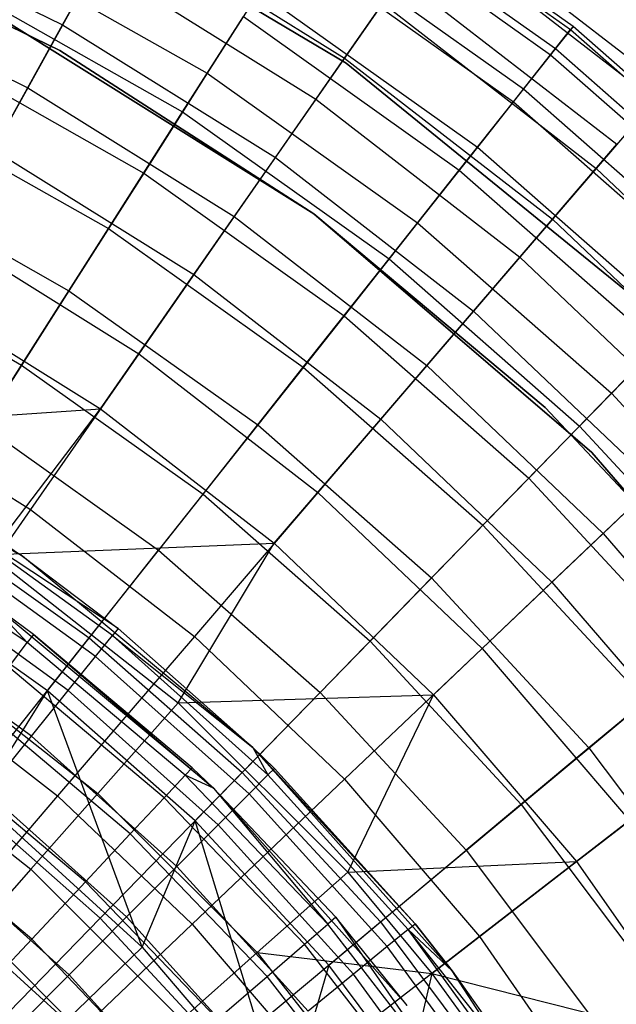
# Model space of a CAD drawing. Extents: x 0.1 to 16.1, y -7 to 7.
# Tile 100 of 108: x 9.308 to 9.941, y 1.257 to 2.301. Entities that reach past the tile are written whole.
import ezdxf

# ---------------------------------------------------------------- set-up
doc = ezdxf.new("R2010")
doc.units = 0
doc.header["$LTSCALE"] = 2.54
doc.layers.get('0').update_dxf_attribs({"color": 13, "linetype": 'CONTINUOUS'})

# ---------------------------------------------------------------- blocks, each defined once
blk = doc.blocks.new('DROPS_WOOD_C_PM_STL')
at = {"color": 0}
for p, q in [((9.6476, 2.4645, 4.8947), (9.8927, 2.2902, 4.8947)), ((9.6476, 2.4645, 4.8947), (9.8927, 2.2902, 4.8947)), ((9.8953, 2.2936, 5.1836), (9.6499, 2.4681, 5.1836)), ((9.8953, 2.2936, 5.1836), (9.6499, 2.4681, 5.1836)), ((9.3095, 2.4598, 213.1031), (9.6546, 2.2546, 213.1031)), ((9.6546, 2.2546, 220.7031), (9.3095, 2.4598, 220.7031)), ((9.3095, 2.4598, 213.1031), (9.6546, 2.2546, 213.1031)), ((9.6546, 2.2546, 220.7031), (9.3095, 2.4598, 220.7031)), ((9.6292, 2.4357, 4.6077), (9.8715, 2.2635, 4.6077)), ((9.6292, 2.4357, 4.6077), (9.8715, 2.2635, 4.6077)), ((9.6337, 2.4427, 5.5117), (9.8766, 2.27, 5.5117)), ((9.6337, 2.4427, 5.5117), (9.8766, 2.27, 5.5117)), ((9.1152, 2.4122, 6.8155), (9.3539, 2.2951, 6.8155)), ((9.1152, 2.4122, 6.8155), (9.3539, 2.2951, 6.8155)), ((9.3511, 2.2681, 213.3831), (9.0627, 2.4071, 213.3831)), ((9.0627, 2.4071, 213.3031), (9.3511, 2.2681, 213.3031)), ((9.3511, 2.2681, 213.3831), (9.0627, 2.4071, 213.3831)), ((9.0627, 2.4071, 213.3031), (9.3511, 2.2681, 213.3031)), ((9.3511, 2.2681, 220.7031), (9.0627, 2.4071, 220.7031)), ((9.3539, 2.2951, 6.8155), (9.4162, 2.4073, 6.5038)), ((9.3539, 2.2951, 6.8155), (9.4162, 2.4073, 6.5038)), ((9.4162, 2.4073, 6.5038), (9.6529, 2.2598, 6.5038)), ((9.4162, 2.4073, 6.5038), (9.6529, 2.2598, 6.5038)), ((9.7586, 2.4117, 5.8561), (9.994, 2.2295, 5.8561)), ((9.7586, 2.4117, 5.8561), (9.994, 2.2295, 5.8561)), ((9.6044, 2.3966, 5.8366), (9.8427, 2.2272, 5.8366)), ((9.6044, 2.3966, 5.8366), (9.8427, 2.2272, 5.8366)), ((9.748, 2.3964, 4.3004), (9.9819, 2.2154, 4.3004)), ((9.748, 2.3964, 4.3004), (9.9819, 2.2154, 4.3004)), ((9.5951, 2.382, 4.3258), (9.832, 2.2136, 4.3258)), ((9.5951, 2.382, 4.3258), (9.832, 2.2136, 4.3258)), ((9.2689, 2.3787, 6.4696), (9.5072, 2.2438, 6.4696)), ((9.2689, 2.3787, 6.4696), (9.5072, 2.2438, 6.4696)), ((9.3905, 2.361, 3.7448), (9.3169, 2.2285, 3.487)), ((9.3905, 2.361, 3.7448), (9.3169, 2.2285, 3.487)), ((9.3905, 2.361, 3.7448), (9.6226, 2.2163, 3.7448)), ((9.3905, 2.361, 3.7448), (9.6226, 2.2163, 3.7448)), ((9.0851, 2.3422, 3.487), (9.3169, 2.2285, 3.487)), ((9.0851, 2.3422, 3.487), (9.3169, 2.2285, 3.487)), ((9.6529, 2.2598, 6.5038), (9.7126, 2.3457, 6.1834)), ((9.6529, 2.2598, 6.5038), (9.7126, 2.3457, 6.1834)), ((9.7126, 2.3457, 6.1834), (9.9416, 2.1685, 6.1834)), ((9.7126, 2.3457, 6.1834), (9.9416, 2.1685, 6.1834)), ((9.2472, 2.3352, 3.7892), (9.4811, 2.2028, 3.7892)), ((9.2472, 2.3352, 3.7892), (9.4811, 2.2028, 3.7892)), ((9.5622, 2.3302, 6.1565), (9.5072, 2.2438, 6.4696)), ((9.5622, 2.3302, 6.1565), (9.5072, 2.2438, 6.4696)), ((9.5622, 2.3302, 6.1565), (9.7939, 2.1655, 6.1565)), ((9.5622, 2.3302, 6.1565), (9.7939, 2.1655, 6.1565)), ((9.6935, 2.3182, 4.0169), (9.6226, 2.2163, 3.7448)), ((9.6935, 2.3182, 4.0169), (9.6226, 2.2163, 3.7448)), ((9.6935, 2.3182, 4.0169), (9.9197, 2.143, 4.0169)), ((9.6935, 2.3182, 4.0169), (9.9197, 2.143, 4.0169)), ((9.6202, 2.0947, 213.1031), (9.2908, 2.3009, 213.1031)), ((9.2908, 2.3009, 220.7031), (9.6202, 2.0947, 220.7031)), ((9.2908, 2.3009, 220.7031), (9.6202, 2.0947, 220.7031)), ((9.6202, 2.0947, 213.1031), (9.2908, 2.3009, 213.1031)), ((9.4811, 2.2028, 3.7892), (9.5456, 2.3041, 4.052)), ((9.4811, 2.2028, 3.7892), (9.5456, 2.3041, 4.052)), ((9.5456, 2.3041, 4.052), (9.7747, 2.1412, 4.052)), ((9.5456, 2.3041, 4.052), (9.7747, 2.1412, 4.052)), ((9.2805, 2.1629, 7.1167), (9.3539, 2.2951, 6.8155)), ((9.2805, 2.1629, 7.1167), (9.3539, 2.2951, 6.8155)), ((9.3539, 2.2951, 6.8155), (9.5796, 2.1545, 6.8155)), ((9.3539, 2.2951, 6.8155), (9.5796, 2.1545, 6.8155)), ((9.8715, 2.2635, 4.6077), (9.8927, 2.2902, 4.8947)), ((9.8715, 2.2635, 4.6077), (9.8927, 2.2902, 4.8947)), ((9.8953, 2.2936, 5.1836), (9.8766, 2.27, 5.5117)), ((9.8953, 2.2936, 5.1836), (9.8766, 2.27, 5.5117)), ((9.8927, 2.2902, 4.8947), (9.8953, 2.2936, 5.1836)), ((9.8927, 2.2902, 4.8947), (9.8953, 2.2936, 5.1836)), ((9.8927, 2.2902, 4.8947), (10.1185, 2.0917, 4.8947)), ((9.8927, 2.2902, 4.8947), (10.1185, 2.0917, 4.8947)), ((10.1216, 2.0948, 5.1836), (9.8953, 2.2936, 5.1836)), ((10.1216, 2.0948, 5.1836), (9.8953, 2.2936, 5.1836)), ((9.2129, 2.2665, 6.7742), (9.4399, 2.138, 6.7742)), ((9.2129, 2.2665, 6.7742), (9.4399, 2.138, 6.7742)), ((9.6202, 2.0947, 213.3831), (9.3511, 2.2681, 213.3831)), ((9.3511, 2.2681, 213.3031), (9.6202, 2.0947, 213.3031)), ((9.3511, 2.2681, 213.3831), (9.3511, 2.2681, 213.3031)), ((9.6202, 2.0947, 213.3831), (9.3511, 2.2681, 213.3831)), ((9.3511, 2.2681, 213.3031), (9.6202, 2.0947, 213.3031)), ((9.3511, 2.2681, 213.3831), (9.3511, 2.2681, 213.3031)), ((9.6202, 2.0947, 220.7031), (9.3511, 2.2681, 220.7031)), ((9.8766, 2.27, 5.5117), (9.8427, 2.2272, 5.8366)), ((9.8766, 2.27, 5.5117), (9.8427, 2.2272, 5.8366)), ((9.8766, 2.27, 5.5117), (10.1005, 2.0732, 5.5117)), ((9.8766, 2.27, 5.5117), (10.1005, 2.0732, 5.5117)), ((9.5796, 2.1545, 6.8155), (9.6529, 2.2598, 6.5038)), ((9.5796, 2.1545, 6.8155), (9.6529, 2.2598, 6.5038)), ((9.6529, 2.2598, 6.5038), (9.8734, 2.0891, 6.5038)), ((9.6529, 2.2598, 6.5038), (9.8734, 2.0891, 6.5038)), ((9.832, 2.2136, 4.3258), (9.8715, 2.2635, 4.6077)), ((9.832, 2.2136, 4.3258), (9.8715, 2.2635, 4.6077)), ((9.8715, 2.2635, 4.6077), (10.0947, 2.0673, 4.6077)), ((9.8715, 2.2635, 4.6077), (10.0947, 2.0673, 4.6077)), ((9.6546, 2.2546, 213.1031), (9.9661, 2.0013, 213.1031)), ((9.9661, 2.0013, 220.7031), (9.6546, 2.2546, 220.7031)), ((9.6546, 2.2546, 213.1031), (9.9661, 2.0013, 213.1031)), ((9.6546, 2.2546, 213.1031), (9.6546, 2.2546, 220.7031)), ((9.9661, 2.0013, 220.7031), (9.6546, 2.2546, 220.7031)), ((9.6546, 2.2546, 213.1031), (9.6546, 2.2546, 220.7031)), ((9.5072, 2.2438, 6.4696), (9.4399, 2.138, 6.7742)), ((9.5072, 2.2438, 6.4696), (9.4399, 2.138, 6.7742)), ((9.5072, 2.2438, 6.4696), (9.7304, 2.0852, 6.4696)), ((9.5072, 2.2438, 6.4696), (9.7304, 2.0852, 6.4696)), ((9.3169, 2.2285, 3.487), (9.2309, 2.0735, 3.2461)), ((9.3169, 2.2285, 3.487), (9.2309, 2.0735, 3.2461)), ((9.3169, 2.2285, 3.487), (9.536, 2.0919, 3.487)), ((9.3169, 2.2285, 3.487), (9.536, 2.0919, 3.487)), ((9.8427, 2.2272, 5.8366), (9.7939, 2.1655, 6.1565)), ((9.8427, 2.2272, 5.8366), (9.7939, 2.1655, 6.1565)), ((9.8427, 2.2272, 5.8366), (10.0624, 2.0341, 5.8366)), ((9.8427, 2.2272, 5.8366), (10.0624, 2.0341, 5.8366)), ((9.6226, 2.2163, 3.7448), (9.536, 2.0919, 3.487)), ((9.6226, 2.2163, 3.7448), (9.536, 2.0919, 3.487)), ((9.6226, 2.2163, 3.7448), (9.8389, 2.0489, 3.7448)), ((9.6226, 2.2163, 3.7448), (9.8389, 2.0489, 3.7448)), ((9.7747, 2.1412, 4.052), (9.832, 2.2136, 4.3258)), ((9.7747, 2.1412, 4.052), (9.832, 2.2136, 4.3258)), ((9.832, 2.2136, 4.3258), (10.0503, 2.0217, 4.3258)), ((9.832, 2.2136, 4.3258), (10.0503, 2.0217, 4.3258)), ((9.9819, 2.2154, 4.3004), (9.9197, 2.143, 4.0169)), ((9.9819, 2.2154, 4.3004), (9.9197, 2.143, 4.0169)), ((9.1817, 2.2041, 3.5402), (9.4025, 2.0791, 3.5402)), ((9.1817, 2.2041, 3.5402), (9.4025, 2.0791, 3.5402)), ((9.4025, 2.0791, 3.5402), (9.4811, 2.2028, 3.7892)), ((9.4025, 2.0791, 3.5402), (9.4811, 2.2028, 3.7892)), ((9.4811, 2.2028, 3.7892), (9.7002, 2.0471, 3.7892)), ((9.4811, 2.2028, 3.7892), (9.7002, 2.0471, 3.7892)), ((9.2805, 2.1629, 7.1167), (9.4932, 2.0303, 7.1167)), ((9.2805, 2.1629, 7.1167), (9.4932, 2.0303, 7.1167)), ((9.7939, 2.1655, 6.1565), (9.7304, 2.0852, 6.4696)), ((9.7939, 2.1655, 6.1565), (9.7304, 2.0852, 6.4696)), ((9.7939, 2.1655, 6.1565), (10.0075, 1.9778, 6.1565)), ((9.7939, 2.1655, 6.1565), (10.0075, 1.9778, 6.1565)), ((9.8734, 2.0891, 6.5038), (9.9416, 2.1685, 6.1834)), ((9.8734, 2.0891, 6.5038), (9.9416, 2.1685, 6.1834)), ((9.4932, 2.0303, 7.1167), (9.5796, 2.1545, 6.8155)), ((9.4932, 2.0303, 7.1167), (9.5796, 2.1545, 6.8155)), ((9.5796, 2.1545, 6.8155), (9.7898, 1.9917, 6.8155)), ((9.5796, 2.1545, 6.8155), (9.7898, 1.9917, 6.8155)), ((9.7002, 2.0471, 3.7892), (9.7747, 2.1412, 4.052)), ((9.7002, 2.0471, 3.7892), (9.7747, 2.1412, 4.052)), ((9.7747, 2.1412, 4.052), (9.9859, 1.9556, 4.052)), ((9.7747, 2.1412, 4.052), (9.9859, 1.9556, 4.052)), ((9.9197, 2.143, 4.0169), (9.8389, 2.0489, 3.7448)), ((9.9197, 2.143, 4.0169), (9.8389, 2.0489, 3.7448)), ((9.9197, 2.143, 4.0169), (10.1271, 1.9459, 4.0169)), ((9.9197, 2.143, 4.0169), (10.1271, 1.9459, 4.0169)), ((9.1468, 2.1342, 7.0687), (9.3606, 2.0132, 7.0687)), ((9.1468, 2.1342, 7.0687), (9.3606, 2.0132, 7.0687)), ((9.4399, 2.138, 6.7742), (9.3606, 2.0132, 7.0687)), ((9.4399, 2.138, 6.7742), (9.3606, 2.0132, 7.0687)), ((9.4399, 2.138, 6.7742), (9.6525, 1.9868, 6.7742)), ((9.4399, 2.138, 6.7742), (9.6525, 1.9868, 6.7742)), ((9.536, 2.0919, 3.487), (9.4348, 1.9464, 3.2461)), ((9.536, 2.0919, 3.487), (9.4348, 1.9464, 3.2461)), ((9.536, 2.0919, 3.487), (9.7402, 1.9339, 3.487)), ((9.536, 2.0919, 3.487), (9.7402, 1.9339, 3.487)), ((9.9152, 1.8418, 213.1031), (9.6202, 2.0947, 213.1031)), ((9.6202, 2.0947, 220.7031), (9.9152, 1.8418, 220.7031)), ((9.6202, 2.0947, 220.7031), (9.9152, 1.8418, 220.7031)), ((9.6202, 2.0947, 220.7031), (9.6202, 2.0947, 213.1031)), ((9.9152, 1.8418, 213.1031), (9.6202, 2.0947, 213.1031)), ((9.6202, 2.0947, 220.7031), (9.6202, 2.0947, 213.1031)), ((9.8659, 1.8896, 213.3831), (9.6202, 2.0947, 213.3831)), ((9.6202, 2.0947, 213.3031), (9.8659, 1.8896, 213.3031)), ((9.6202, 2.0947, 213.3831), (9.6202, 2.0947, 213.3031)), ((9.8659, 1.8896, 213.3831), (9.6202, 2.0947, 213.3831)), ((9.6202, 2.0947, 213.3031), (9.8659, 1.8896, 213.3031)), ((9.6202, 2.0947, 213.3831), (9.6202, 2.0947, 213.3031)), ((9.8659, 1.8896, 220.7031), (9.6202, 2.0947, 220.7031)), ((9.7898, 1.9917, 6.8155), (9.8734, 2.0891, 6.5038)), ((9.7898, 1.9917, 6.8155), (9.8734, 2.0891, 6.5038)), ((9.8734, 2.0891, 6.5038), (10.0755, 1.8969, 6.5038)), ((9.8734, 2.0891, 6.5038), (10.0755, 1.8969, 6.5038)), ((9.3104, 1.9344, 3.3076), (9.4025, 2.0791, 3.5402)), ((9.3104, 1.9344, 3.3076), (9.4025, 2.0791, 3.5402)), ((9.4025, 2.0791, 3.5402), (9.6092, 1.9321, 3.5402)), ((9.4025, 2.0791, 3.5402), (9.6092, 1.9321, 3.5402)), ((9.7304, 2.0852, 6.4696), (9.6525, 1.9868, 6.7742)), ((9.7304, 2.0852, 6.4696), (9.6525, 1.9868, 6.7742)), ((9.7304, 2.0852, 6.4696), (9.936, 1.9045, 6.4696)), ((9.7304, 2.0852, 6.4696), (9.936, 1.9045, 6.4696)), ((9.2309, 2.0735, 3.2461), (9.4348, 1.9464, 3.2461)), ((9.2309, 2.0735, 3.2461), (9.4348, 1.9464, 3.2461)), ((9.105, 2.0507, 3.3076), (9.3104, 1.9344, 3.3076)), ((9.105, 2.0507, 3.3076), (9.3104, 1.9344, 3.3076)), ((9.6092, 1.9321, 3.5402), (9.7002, 2.0471, 3.7892)), ((9.6092, 1.9321, 3.5402), (9.7002, 2.0471, 3.7892)), ((9.7002, 2.0471, 3.7892), (9.9021, 1.8696, 3.7892)), ((9.7002, 2.0471, 3.7892), (9.9021, 1.8696, 3.7892)), ((9.8389, 2.0489, 3.7448), (9.7402, 1.9339, 3.487)), ((9.8389, 2.0489, 3.7448), (9.7402, 1.9339, 3.487)), ((9.8389, 2.0489, 3.7448), (10.0371, 1.8604, 3.7448)), ((9.8389, 2.0489, 3.7448), (10.0371, 1.8604, 3.7448)), ((9.3942, 1.8881, 7.4057), (9.4932, 2.0303, 7.1167)), ((9.3942, 1.8881, 7.4057), (9.4932, 2.0303, 7.1167)), ((9.4932, 2.0303, 7.1167), (9.6913, 1.877, 7.1167)), ((9.4932, 2.0303, 7.1167), (9.6913, 1.877, 7.1167)), ((9.1964, 2.0114, 7.4057), (9.3942, 1.8881, 7.4057)), ((9.1964, 2.0114, 7.4057), (9.3942, 1.8881, 7.4057)), ((9.3606, 2.0132, 7.0687), (9.2696, 1.8703, 7.3512)), ((9.3606, 2.0132, 7.0687), (9.2696, 1.8703, 7.3512)), ((9.3606, 2.0132, 7.0687), (9.5608, 1.8709, 7.0687)), ((9.3606, 2.0132, 7.0687), (9.5608, 1.8709, 7.0687)), ((9.6525, 1.9868, 6.7742), (9.5608, 1.8709, 7.0687)), ((9.6525, 1.9868, 6.7742), (9.5608, 1.8709, 7.0687)), ((9.6525, 1.9868, 6.7742), (9.8485, 1.8146, 6.7742)), ((9.6525, 1.9868, 6.7742), (9.8485, 1.8146, 6.7742)), ((9.6913, 1.877, 7.1167), (9.7898, 1.9917, 6.8155)), ((9.6913, 1.877, 7.1167), (9.7898, 1.9917, 6.8155)), ((9.7898, 1.9917, 6.8155), (9.9825, 1.8085, 6.8155)), ((9.7898, 1.9917, 6.8155), (9.9825, 1.8085, 6.8155)), ((10.0075, 1.9778, 6.1565), (9.936, 1.9045, 6.4696)), ((10.0075, 1.9778, 6.1565), (9.936, 1.9045, 6.4696)), ((9.9021, 1.8696, 3.7892), (9.9859, 1.9556, 4.052)), ((9.9021, 1.8696, 3.7892), (9.9859, 1.9556, 4.052)), ((9.4348, 1.9464, 3.2461), (9.3198, 1.7813, 3.0249)), ((9.4348, 1.9464, 3.2461), (9.3198, 1.7813, 3.0249)), ((9.4348, 1.9464, 3.2461), (9.6247, 1.7994, 3.2461)), ((9.4348, 1.9464, 3.2461), (9.6247, 1.7994, 3.2461)), ((9.206, 1.7702, 3.094), (9.3104, 1.9344, 3.3076)), ((9.206, 1.7702, 3.094), (9.3104, 1.9344, 3.3076)), ((9.3104, 1.9344, 3.3076), (9.5028, 1.7976, 3.3076)), ((9.3104, 1.9344, 3.3076), (9.5028, 1.7976, 3.3076)), ((9.5028, 1.7976, 3.3076), (9.6092, 1.9321, 3.5402)), ((9.5028, 1.7976, 3.3076), (9.6092, 1.9321, 3.5402)), ((9.6092, 1.9321, 3.5402), (9.7998, 1.7646, 3.5402)), ((9.6092, 1.9321, 3.5402), (9.7998, 1.7646, 3.5402)), ((9.7402, 1.9339, 3.487), (9.6247, 1.7994, 3.2461)), ((9.7402, 1.9339, 3.487), (9.6247, 1.7994, 3.2461)), ((9.7402, 1.9339, 3.487), (9.9273, 1.756, 3.487)), ((9.7402, 1.9339, 3.487), (9.9273, 1.756, 3.487)), ((9.936, 1.9045, 6.4696), (9.8485, 1.8146, 6.7742)), ((9.936, 1.9045, 6.4696), (9.8485, 1.8146, 6.7742)), ((9.936, 1.9045, 6.4696), (10.122, 1.7035, 6.4696)), ((9.936, 1.9045, 6.4696), (10.122, 1.7035, 6.4696)), ((9.3114, 1.7318, 9.533), (9.0395, 1.896, 9.533)), ((9.3114, 1.7318, 9.533), (9.0395, 1.896, 9.533)), ((9.1332, 1.8976, 3.0249), (9.3198, 1.7813, 3.0249)), ((9.1332, 1.8976, 3.0249), (9.3198, 1.7813, 3.0249)), ((9.0587, 1.8648, 7.681), (9.3942, 1.8881, 7.4057)), ((9.0587, 1.8648, 7.681), (9.3942, 1.8881, 7.4057)), ((9.2764, 1.7332, 7.681), (9.3942, 1.8881, 7.4057)), ((9.2764, 1.7332, 7.681), (9.3942, 1.8881, 7.4057)), ((9.3942, 1.8881, 7.4057), (9.5784, 1.7455, 7.4057)), ((9.3942, 1.8881, 7.4057), (9.5784, 1.7455, 7.4057)), ((10.0846, 1.6558, 213.3831), (9.8659, 1.8896, 213.3831)), ((9.8659, 1.8896, 213.3031), (10.0846, 1.6558, 213.3031)), ((9.8659, 1.8896, 213.3831), (9.8659, 1.8896, 213.3031)), ((10.0846, 1.6558, 213.3831), (9.8659, 1.8896, 213.3831)), ((9.8659, 1.8896, 213.3031), (10.0846, 1.6558, 213.3031)), ((9.8659, 1.8896, 213.3831), (9.8659, 1.8896, 213.3031)), ((10.0846, 1.6558, 220.7031), (9.8659, 1.8896, 220.7031)), ((9.2696, 1.8703, 7.3512), (9.4556, 1.7381, 7.3512)), ((9.2696, 1.8703, 7.3512), (9.4556, 1.7381, 7.3512)), ((9.5608, 1.8709, 7.0687), (9.4556, 1.7381, 7.3512)), ((9.5608, 1.8709, 7.0687), (9.4556, 1.7381, 7.3512)), ((9.5608, 1.8709, 7.0687), (9.7453, 1.7087, 7.0687)), ((9.5608, 1.8709, 7.0687), (9.7453, 1.7087, 7.0687)), ((9.5784, 1.7455, 7.4057), (9.6913, 1.877, 7.1167)), ((9.5784, 1.7455, 7.4057), (9.6913, 1.877, 7.1167)), ((9.6913, 1.877, 7.1167), (9.8729, 1.7043, 7.1167)), ((9.6913, 1.877, 7.1167), (9.8729, 1.7043, 7.1167)), ((9.7998, 1.7646, 3.5402), (9.9021, 1.8696, 3.7892)), ((9.7998, 1.7646, 3.5402), (9.9021, 1.8696, 3.7892)), ((9.9021, 1.8696, 3.7892), (10.0847, 1.6724, 3.7892)), ((9.9021, 1.8696, 3.7892), (10.0847, 1.6724, 3.7892)), ((10.0371, 1.8604, 3.7448), (9.9273, 1.756, 3.487)), ((10.0371, 1.8604, 3.7448), (9.9273, 1.756, 3.487)), ((10.1692, 1.5477, 213.1031), (9.9152, 1.8418, 213.1031)), ((9.9152, 1.8418, 220.7031), (10.1692, 1.5477, 220.7031)), ((9.9152, 1.8418, 220.7031), (10.1692, 1.5477, 220.7031)), ((9.9152, 1.8418, 220.7031), (9.9152, 1.8418, 213.1031)), ((10.1692, 1.5477, 213.1031), (9.9152, 1.8418, 213.1031)), ((9.9152, 1.8418, 220.7031), (9.9152, 1.8418, 213.1031)), ((9.8485, 1.8146, 6.7742), (9.7453, 1.7087, 7.0687)), ((9.8485, 1.8146, 6.7742), (9.7453, 1.7087, 7.0687)), ((9.8485, 1.8146, 6.7742), (10.0257, 1.6232, 6.7742)), ((9.8485, 1.8146, 6.7742), (10.0257, 1.6232, 6.7742)), ((9.8729, 1.7043, 7.1167), (9.9825, 1.8085, 6.8155)), ((9.8729, 1.7043, 7.1167), (9.9825, 1.8085, 6.8155)), ((9.382, 1.6451, 3.094), (9.5028, 1.7976, 3.3076)), ((9.382, 1.6451, 3.094), (9.5028, 1.7976, 3.3076)), ((9.6247, 1.7994, 3.2461), (9.4937, 1.6467, 3.0249)), ((9.6247, 1.7994, 3.2461), (9.4937, 1.6467, 3.0249)), ((9.5028, 1.7976, 3.3076), (9.6801, 1.6418, 3.3076)), ((9.5028, 1.7976, 3.3076), (9.6801, 1.6418, 3.3076)), ((9.6247, 1.7994, 3.2461), (9.7988, 1.6339, 3.2461)), ((9.6247, 1.7994, 3.2461), (9.7988, 1.6339, 3.2461)), ((9.2325, 1.7854, 15.533), (9.3114, 1.7318, 9.533)), ((9.2325, 1.7854, 15.533), (9.3114, 1.7318, 9.533)), ((9.2325, 1.7854, 15.533), (9.3114, 1.7318, 15.533)), ((9.2325, 1.7854, 15.533), (9.3114, 1.7318, 15.533)), ((9.3198, 1.7813, 3.0249), (9.1925, 1.5983, 2.8255)), ((9.3198, 1.7813, 3.0249), (9.1925, 1.5983, 2.8255)), ((9.4067, 1.6476, 15.6305), (9.2272, 1.7773, 15.6305)), ((9.4128, 1.6551, 15.533), (9.2272, 1.7773, 15.6305)), ((9.4067, 1.6476, 15.6305), (9.2272, 1.7773, 15.6305)), ((9.4128, 1.6551, 15.533), (9.2272, 1.7773, 15.6305)), ((9.3114, 1.7318, 15.533), (9.2272, 1.7773, 15.6305)), ((9.3114, 1.7318, 15.533), (9.2272, 1.7773, 15.6305)), ((9.3198, 1.7813, 3.0249), (9.4937, 1.6467, 3.0249)), ((9.3198, 1.7813, 3.0249), (9.4937, 1.6467, 3.0249)), ((9.206, 1.7702, 3.094), (9.382, 1.6451, 3.094)), ((9.206, 1.7702, 3.094), (9.382, 1.6451, 3.094)), ((9.6801, 1.6418, 3.3076), (9.7998, 1.7646, 3.5402)), ((9.6801, 1.6418, 3.3076), (9.7998, 1.7646, 3.5402)), ((9.7998, 1.7646, 3.5402), (9.9721, 1.5785, 3.5402)), ((9.7998, 1.7646, 3.5402), (9.9721, 1.5785, 3.5402)), ((9.3164, 1.6401, 15.6309), (9.1351, 1.7623, 15.6309)), ((9.3164, 1.6401, 15.6309), (9.1351, 1.7623, 15.6309)), ((9.9273, 1.756, 3.487), (9.7988, 1.6339, 3.2461)), ((9.9273, 1.756, 3.487), (9.7988, 1.6339, 3.2461)), ((9.9273, 1.756, 3.487), (10.0955, 1.5601, 3.487)), ((9.9273, 1.756, 3.487), (10.0955, 1.5601, 3.487)), ((9.3889, 1.6255, 15.7243), (9.2118, 1.7534, 15.7243)), ((9.3889, 1.6255, 15.7243), (9.2118, 1.7534, 15.7243)), ((9.2764, 1.7332, 7.681), (9.5784, 1.7455, 7.4057)), ((9.2764, 1.7332, 7.681), (9.5784, 1.7455, 7.4057)), ((9.4765, 1.5764, 7.681), (9.5784, 1.7455, 7.4057)), ((9.4765, 1.5764, 7.681), (9.5784, 1.7455, 7.4057)), ((9.5784, 1.7455, 7.4057), (9.7473, 1.5849, 7.4057)), ((9.5784, 1.7455, 7.4057), (9.7473, 1.5849, 7.4057)), ((9.2764, 1.7332, 7.681), (9.4765, 1.5764, 7.681)), ((9.2764, 1.7332, 7.681), (9.4765, 1.5764, 7.681)), ((9.3377, 1.5891, 7.6203), (9.4556, 1.7381, 7.3512)), ((9.3377, 1.5891, 7.6203), (9.4556, 1.7381, 7.3512)), ((9.4556, 1.7381, 7.3512), (9.627, 1.5874, 7.3512)), ((9.4556, 1.7381, 7.3512), (9.627, 1.5874, 7.3512)), ((9.3114, 1.7318, 9.533), (9.4128, 1.6551, 15.533)), ((9.5558, 1.529, 9.533), (9.3114, 1.7318, 9.533)), ((9.3114, 1.7318, 15.533), (9.3114, 1.7318, 9.533)), ((9.3114, 1.7318, 15.533), (9.3114, 1.7318, 9.533)), ((9.3114, 1.7318, 15.533), (9.4128, 1.6551, 15.533)), ((9.3114, 1.7318, 9.533), (9.4128, 1.6551, 15.533)), ((9.5558, 1.529, 9.533), (9.3114, 1.7318, 9.533)), ((9.3114, 1.7318, 15.533), (9.4128, 1.6551, 15.533)), ((9.3599, 1.5895, 15.8108), (9.1868, 1.7146, 15.8108)), ((9.3599, 1.5895, 15.8108), (9.1868, 1.7146, 15.8108)), ((9.3377, 1.5891, 7.6203), (9.1676, 1.7099, 7.6203)), ((9.3377, 1.5891, 7.6203), (9.1676, 1.7099, 7.6203)), ((9.7453, 1.7087, 7.0687), (9.627, 1.5874, 7.3512)), ((9.7453, 1.7087, 7.0687), (9.627, 1.5874, 7.3512)), ((9.7453, 1.7087, 7.0687), (9.9122, 1.5285, 7.0687)), ((9.7453, 1.7087, 7.0687), (9.9122, 1.5285, 7.0687)), ((9.7473, 1.5849, 7.4057), (9.8729, 1.7043, 7.1167)), ((9.7473, 1.5849, 7.4057), (9.8729, 1.7043, 7.1167)), ((9.8729, 1.7043, 7.1167), (10.0362, 1.5142, 7.1167)), ((9.8729, 1.7043, 7.1167), (10.0362, 1.5142, 7.1167)), ((9.5141, 1.4858, 9.533), (9.2766, 1.683, 9.533)), ((9.3231, 1.6489, 15.533), (9.2766, 1.683, 9.533)), ((9.5141, 1.4858, 9.533), (9.2766, 1.683, 9.533)), ((9.3231, 1.6489, 15.533), (9.2766, 1.683, 9.533)), ((9.3231, 1.6489, 15.533), (9.2766, 1.683, 15.533)), ((9.2766, 1.683, 15.533), (9.3164, 1.6401, 15.6309)), ((9.2766, 1.683, 15.533), (9.3164, 1.6401, 15.6309)), ((9.3231, 1.6489, 15.533), (9.2766, 1.683, 15.533)), ((9.3209, 1.541, 15.8866), (9.153, 1.6623, 15.8866)), ((9.3209, 1.541, 15.8866), (9.153, 1.6623, 15.8866)), ((9.4128, 1.6551, 15.533), (9.4067, 1.6476, 15.6305)), ((9.4128, 1.6551, 15.533), (9.4067, 1.6476, 15.6305)), ((9.4128, 1.6551, 15.533), (9.5558, 1.529, 9.533)), ((9.4128, 1.6551, 15.533), (9.5558, 1.529, 9.533)), ((9.4128, 1.6551, 15.533), (9.5558, 1.529, 15.533)), ((9.4128, 1.6551, 15.533), (9.5558, 1.529, 15.533)), ((9.2482, 1.476, 2.9016), (9.382, 1.6451, 3.094)), ((9.2482, 1.476, 2.9016), (9.382, 1.6451, 3.094)), ((9.2969, 1.6141, 15.7239), (9.3164, 1.6401, 15.6309)), ((9.2969, 1.6141, 15.7239), (9.3164, 1.6401, 15.6309)), ((9.3231, 1.6489, 15.533), (9.3164, 1.6401, 15.6309)), ((9.3231, 1.6489, 15.533), (9.3164, 1.6401, 15.6309)), ((9.4838, 1.4994, 15.6309), (9.3164, 1.6401, 15.6309)), ((9.4838, 1.4994, 15.6309), (9.3164, 1.6401, 15.6309)), ((9.4913, 1.5075, 15.533), (9.3231, 1.6489, 15.533)), ((9.3231, 1.6489, 15.533), (9.5141, 1.4858, 9.533)), ((9.3231, 1.6489, 15.533), (9.5141, 1.4858, 9.533)), ((9.4913, 1.5075, 15.533), (9.3231, 1.6489, 15.533)), ((9.4937, 1.6467, 3.0249), (9.3485, 1.4776, 2.8255)), ((9.4937, 1.6467, 3.0249), (9.3485, 1.4776, 2.8255)), ((9.382, 1.6451, 3.094), (9.5443, 1.5025, 3.094)), ((9.382, 1.6451, 3.094), (9.5443, 1.5025, 3.094)), ((9.3889, 1.6255, 15.7243), (9.4067, 1.6476, 15.6305)), ((9.3889, 1.6255, 15.7243), (9.4067, 1.6476, 15.6305)), ((9.4067, 1.6476, 15.6305), (9.5558, 1.529, 15.533)), ((9.4067, 1.6476, 15.6305), (9.5558, 1.529, 15.533)), ((9.4067, 1.6476, 15.6305), (9.5717, 1.4999, 15.6305)), ((9.4067, 1.6476, 15.6305), (9.5717, 1.4999, 15.6305)), ((9.4937, 1.6467, 3.0249), (9.653, 1.4953, 3.0249)), ((9.4937, 1.6467, 3.0249), (9.653, 1.4953, 3.0249)), ((9.5443, 1.5025, 3.094), (9.6801, 1.6418, 3.3076)), ((9.5443, 1.5025, 3.094), (9.6801, 1.6418, 3.3076)), ((9.6801, 1.6418, 3.3076), (9.8404, 1.4686, 3.3076)), ((9.6801, 1.6418, 3.3076), (9.8404, 1.4686, 3.3076)), ((9.7988, 1.6339, 3.2461), (9.653, 1.4953, 3.0249)), ((9.7988, 1.6339, 3.2461), (9.653, 1.4953, 3.0249)), ((9.7988, 1.6339, 3.2461), (9.9553, 1.4516, 3.2461)), ((9.7988, 1.6339, 3.2461), (9.9553, 1.4516, 3.2461)), ((9.2034, 1.6275, 7.8696), (9.3914, 1.4803, 7.8696)), ((9.2034, 1.6275, 7.8696), (9.3914, 1.4803, 7.8696)), ((9.3599, 1.5895, 15.8108), (9.3889, 1.6255, 15.7243)), ((9.3599, 1.5895, 15.8108), (9.3889, 1.6255, 15.7243)), ((9.3889, 1.6255, 15.7243), (9.5516, 1.4797, 15.7243)), ((9.3889, 1.6255, 15.7243), (9.5516, 1.4797, 15.7243)), ((10.0257, 1.6232, 6.7742), (9.9122, 1.5285, 7.0687)), ((10.0257, 1.6232, 6.7742), (9.9122, 1.5285, 7.0687)), ((9.4615, 1.4756, 15.7239), (9.2969, 1.6141, 15.7239)), ((9.4615, 1.4756, 15.7239), (9.2969, 1.6141, 15.7239)), ((9.1925, 1.5983, 2.8255), (9.3485, 1.4776, 2.8255)), ((9.1925, 1.5983, 2.8255), (9.3485, 1.4776, 2.8255)), ((9.2661, 1.474, 7.8179), (9.3377, 1.5891, 7.6203)), ((9.2661, 1.474, 7.8179), (9.3377, 1.5891, 7.6203)), ((9.3209, 1.541, 15.8866), (9.3599, 1.5895, 15.8108)), ((9.3209, 1.541, 15.8866), (9.3599, 1.5895, 15.8108)), ((9.4944, 1.4513, 7.6203), (9.3377, 1.5891, 7.6203)), ((9.4383, 1.3171, 7.8179), (9.3377, 1.5891, 7.6203)), ((9.4944, 1.4513, 7.6203), (9.3377, 1.5891, 7.6203)), ((9.4383, 1.3171, 7.8179), (9.3377, 1.5891, 7.6203)), ((9.3599, 1.5895, 15.8108), (9.519, 1.447, 15.8108)), ((9.3599, 1.5895, 15.8108), (9.519, 1.447, 15.8108)), ((9.4944, 1.4513, 7.6203), (9.627, 1.5874, 7.3512)), ((9.4944, 1.4513, 7.6203), (9.627, 1.5874, 7.3512)), ((9.627, 1.5874, 7.3512), (9.7821, 1.4199, 7.3512)), ((9.627, 1.5874, 7.3512), (9.7821, 1.4199, 7.3512)), ((9.4765, 1.5764, 7.681), (9.7473, 1.5849, 7.4057)), ((9.4765, 1.5764, 7.681), (9.7473, 1.5849, 7.4057)), ((9.6564, 1.3966, 7.681), (9.7473, 1.5849, 7.4057)), ((9.6564, 1.3966, 7.681), (9.7473, 1.5849, 7.4057)), ((9.7473, 1.5849, 7.4057), (9.8991, 1.4081, 7.4057)), ((9.7473, 1.5849, 7.4057), (9.8991, 1.4081, 7.4057)), ((9.8404, 1.4686, 3.3076), (9.9721, 1.5785, 3.5402)), ((9.8404, 1.4686, 3.3076), (9.9721, 1.5785, 3.5402)), ((9.4257, 1.4374, 15.8073), (9.2653, 1.5723, 15.8073)), ((9.4257, 1.4374, 15.8073), (9.2653, 1.5723, 15.8073)), ((9.4765, 1.5764, 7.681), (9.3914, 1.4803, 7.8696)), ((9.4765, 1.5764, 7.681), (9.3914, 1.4803, 7.8696)), ((9.4765, 1.5764, 7.681), (9.6564, 1.3966, 7.681)), ((9.4765, 1.5764, 7.681), (9.6564, 1.3966, 7.681)), ((9.1425, 1.5393, 8.071), (9.3203, 1.4, 8.071)), ((9.1425, 1.5393, 8.071), (9.3203, 1.4, 8.071)), ((9.2734, 1.482, 15.9487), (9.3209, 1.541, 15.8866)), ((9.2734, 1.482, 15.9487), (9.3209, 1.541, 15.8866)), ((9.3209, 1.541, 15.8866), (9.4752, 1.4029, 15.8866)), ((9.3209, 1.541, 15.8866), (9.4752, 1.4029, 15.8866)), ((9.7672, 1.292, 9.533), (9.5558, 1.529, 9.533)), ((9.5558, 1.529, 9.533), (9.7277, 1.3418, 15.533)), ((9.5558, 1.529, 9.533), (9.7277, 1.3418, 15.533)), ((9.5558, 1.529, 9.533), (9.5785, 1.5067, 15.533)), ((9.5558, 1.529, 15.533), (9.5558, 1.529, 9.533)), ((9.5558, 1.529, 15.533), (9.5558, 1.529, 9.533)), ((9.5558, 1.529, 15.533), (9.5785, 1.5067, 15.533)), ((9.5558, 1.529, 9.533), (9.5785, 1.5067, 15.533)), ((9.7672, 1.292, 9.533), (9.5558, 1.529, 9.533)), ((9.5558, 1.529, 15.533), (9.5785, 1.5067, 15.533)), ((9.5558, 1.529, 15.533), (9.5717, 1.4999, 15.6305)), ((9.5558, 1.529, 15.533), (9.5717, 1.4999, 15.6305)), ((9.9122, 1.5285, 7.0687), (9.7821, 1.4199, 7.3512)), ((9.9122, 1.5285, 7.0687), (9.7821, 1.4199, 7.3512)), ((9.9122, 1.5285, 7.0687), (10.0596, 1.332, 7.0687)), ((9.9122, 1.5285, 7.0687), (10.0596, 1.332, 7.0687)), ((9.3781, 1.3865, 15.877), (9.2234, 1.5166, 15.877)), ((9.3781, 1.3865, 15.877), (9.2234, 1.5166, 15.877)), ((9.8991, 1.4081, 7.4057), (10.0362, 1.5142, 7.1167)), ((9.8991, 1.4081, 7.4057), (10.0362, 1.5142, 7.1167)), ((9.4913, 1.5075, 15.533), (9.4838, 1.4994, 15.6309)), ((9.4913, 1.5075, 15.533), (9.4838, 1.4994, 15.6309)), ((9.5141, 1.4858, 15.533), (9.4913, 1.5075, 15.533)), ((9.4913, 1.5075, 15.533), (9.5141, 1.4858, 9.533)), ((9.4913, 1.5075, 15.533), (9.5141, 1.4858, 9.533)), ((9.5141, 1.4858, 15.533), (9.4913, 1.5075, 15.533)), ((9.5717, 1.4999, 15.6305), (9.5785, 1.5067, 15.533)), ((9.5717, 1.4999, 15.6305), (9.5785, 1.5067, 15.533)), ((9.5785, 1.5067, 15.533), (9.7277, 1.3418, 15.533)), ((9.5785, 1.5067, 15.533), (9.7277, 1.3418, 15.533)), ((9.3938, 1.3481, 2.9016), (9.5443, 1.5025, 3.094)), ((9.3938, 1.3481, 2.9016), (9.5443, 1.5025, 3.094)), ((9.4615, 1.4756, 15.7239), (9.4838, 1.4994, 15.6309)), ((9.4615, 1.4756, 15.7239), (9.4838, 1.4994, 15.6309)), ((9.5141, 1.4858, 15.533), (9.4838, 1.4994, 15.6309)), ((9.5141, 1.4858, 15.533), (9.4838, 1.4994, 15.6309)), ((9.6352, 1.3417, 15.6309), (9.4838, 1.4994, 15.6309)), ((9.6352, 1.3417, 15.6309), (9.4838, 1.4994, 15.6309)), ((9.653, 1.4953, 3.0249), (9.4914, 1.3417, 2.8255)), ((9.653, 1.4953, 3.0249), (9.4914, 1.3417, 2.8255)), ((9.5443, 1.5025, 3.094), (9.691, 1.3439, 3.094)), ((9.5443, 1.5025, 3.094), (9.691, 1.3439, 3.094)), ((9.5516, 1.4797, 15.7243), (9.5717, 1.4999, 15.6305)), ((9.5516, 1.4797, 15.7243), (9.5717, 1.4999, 15.6305)), ((9.7203, 1.3358, 15.6305), (9.5717, 1.4999, 15.6305)), ((9.7203, 1.3358, 15.6305), (9.5717, 1.4999, 15.6305)), ((9.653, 1.4953, 3.0249), (9.7962, 1.3285, 3.0249)), ((9.653, 1.4953, 3.0249), (9.7962, 1.3285, 3.0249)), ((9.7195, 1.2555, 9.533), (9.5141, 1.4858, 9.533)), ((9.5141, 1.4858, 9.533), (9.5141, 1.4858, 15.533)), ((9.5141, 1.4858, 9.533), (9.5141, 1.4858, 15.533)), ((9.5141, 1.4858, 9.533), (9.6436, 1.3489, 15.533)), ((9.6436, 1.3489, 15.533), (9.5141, 1.4858, 15.533)), ((9.5141, 1.4858, 9.533), (9.6436, 1.3489, 15.533)), ((9.7195, 1.2555, 9.533), (9.5141, 1.4858, 9.533)), ((9.5141, 1.4858, 15.533), (9.6352, 1.3417, 15.6309)), ((9.5141, 1.4858, 15.533), (9.6352, 1.3417, 15.6309)), ((9.6436, 1.3489, 15.533), (9.5141, 1.4858, 15.533)), ((9.3485, 1.4776, 2.8255), (9.1906, 1.2937, 2.6502)), ((9.3485, 1.4776, 2.8255), (9.1906, 1.2937, 2.6502)), ((9.2482, 1.476, 2.9016), (9.3938, 1.3481, 2.9016)), ((9.2482, 1.476, 2.9016), (9.3938, 1.3481, 2.9016)), ((9.2661, 1.474, 7.8179), (9.4383, 1.3171, 7.8179)), ((9.2661, 1.474, 7.8179), (9.4383, 1.3171, 7.8179)), ((9.2734, 1.482, 15.9487), (9.4218, 1.3492, 15.9487)), ((9.2734, 1.482, 15.9487), (9.4218, 1.3492, 15.9487)), ((9.3914, 1.4803, 7.8696), (9.3203, 1.4, 8.071)), ((9.3914, 1.4803, 7.8696), (9.3203, 1.4, 8.071)), ((9.3485, 1.4776, 2.8255), (9.4914, 1.3417, 2.8255)), ((9.3485, 1.4776, 2.8255), (9.4914, 1.3417, 2.8255)), ((9.3914, 1.4803, 7.8696), (9.5603, 1.3114, 7.8696)), ((9.3914, 1.4803, 7.8696), (9.5603, 1.3114, 7.8696)), ((9.4257, 1.4374, 15.8073), (9.4615, 1.4756, 15.7239)), ((9.4257, 1.4374, 15.8073), (9.4615, 1.4756, 15.7239)), ((9.6106, 1.3204, 15.7239), (9.4615, 1.4756, 15.7239)), ((9.6106, 1.3204, 15.7239), (9.4615, 1.4756, 15.7239)), ((9.519, 1.447, 15.8108), (9.5516, 1.4797, 15.7243)), ((9.519, 1.447, 15.8108), (9.5516, 1.4797, 15.7243)), ((9.6982, 1.3178, 15.7243), (9.5516, 1.4797, 15.7243)), ((9.6982, 1.3178, 15.7243), (9.5516, 1.4797, 15.7243)), ((9.691, 1.3439, 3.094), (9.8404, 1.4686, 3.3076)), ((9.691, 1.3439, 3.094), (9.8404, 1.4686, 3.3076)), ((9.8404, 1.4686, 3.3076), (9.9821, 1.2798, 3.3076)), ((9.8404, 1.4686, 3.3076), (9.9821, 1.2798, 3.3076)), ((9.4383, 1.3171, 7.8179), (9.4944, 1.4513, 7.6203)), ((9.4383, 1.3171, 7.8179), (9.4944, 1.4513, 7.6203)), ((9.6361, 1.2982, 7.6203), (9.4944, 1.4513, 7.6203)), ((9.6361, 1.2982, 7.6203), (9.4944, 1.4513, 7.6203)), ((9.5899, 1.1402, 7.8179), (9.4944, 1.4513, 7.6203)), ((9.5899, 1.1402, 7.8179), (9.4944, 1.4513, 7.6203)), ((9.9553, 1.4516, 3.2461), (9.7962, 1.3285, 3.0249)), ((9.9553, 1.4516, 3.2461), (9.7962, 1.3285, 3.0249)), ((9.3211, 1.3256, 15.9294), (9.1731, 1.45, 15.9294)), ((9.3211, 1.3256, 15.9294), (9.1731, 1.45, 15.9294)), ((9.4752, 1.4029, 15.8866), (9.519, 1.447, 15.8108)), ((9.4752, 1.4029, 15.8866), (9.519, 1.447, 15.8108)), ((9.6624, 1.2886, 15.8108), (9.519, 1.447, 15.8108)), ((9.6624, 1.2886, 15.8108), (9.519, 1.447, 15.8108)), ((9.3781, 1.3865, 15.877), (9.4257, 1.4374, 15.8073)), ((9.3781, 1.3865, 15.877), (9.4257, 1.4374, 15.8073)), ((9.5709, 1.2862, 15.8073), (9.4257, 1.4374, 15.8073)), ((9.5709, 1.2862, 15.8073), (9.4257, 1.4374, 15.8073)), ((9.6361, 1.2982, 7.6203), (9.7821, 1.4199, 7.3512)), ((9.6361, 1.2982, 7.6203), (9.7821, 1.4199, 7.3512)), ((9.7821, 1.4199, 7.3512), (9.919, 1.2374, 7.3512)), ((9.7821, 1.4199, 7.3512), (9.919, 1.2374, 7.3512)), ((9.2192, 1.4147, 15.9949), (9.3608, 1.2879, 15.9949)), ((9.2192, 1.4147, 15.9949), (9.3608, 1.2879, 15.9949)), ((9.3203, 1.4, 8.071), (9.2641, 1.3366, 8.2829)), ((9.3203, 1.4, 8.071), (9.2641, 1.3366, 8.2829)), ((9.3203, 1.4, 8.071), (9.48, 1.2403, 8.071)), ((9.3203, 1.4, 8.071), (9.48, 1.2403, 8.071)), ((9.4218, 1.3492, 15.9487), (9.4752, 1.4029, 15.8866)), ((9.4218, 1.3492, 15.9487), (9.4752, 1.4029, 15.8866)), ((9.6142, 1.2494, 15.8866), (9.4752, 1.4029, 15.8866)), ((9.6142, 1.2494, 15.8866), (9.4752, 1.4029, 15.8866)), ((9.6564, 1.3966, 7.681), (9.8991, 1.4081, 7.4057)), ((9.6564, 1.3966, 7.681), (9.8991, 1.4081, 7.4057)), ((9.7454, 1.2891, 7.681), (9.8991, 1.4081, 7.4057)), ((9.7454, 1.2891, 7.681), (9.8991, 1.4081, 7.4057)), ((9.8991, 1.4081, 7.4057), (10.0322, 1.2168, 7.4057)), ((9.8991, 1.4081, 7.4057), (10.0322, 1.2168, 7.4057)), ((9.6564, 1.3966, 7.681), (9.5603, 1.3114, 7.8696)), ((9.6564, 1.3966, 7.681), (9.5603, 1.3114, 7.8696)), ((9.6564, 1.3966, 7.681), (9.7454, 1.2891, 7.681)), ((9.6564, 1.3966, 7.681), (9.7454, 1.2891, 7.681)), ((9.1957, 1.3865, 8.0289), (9.3577, 1.2389, 8.0289)), ((9.1957, 1.3865, 8.0289), (9.3577, 1.2389, 8.0289)), ((9.3211, 1.3256, 15.9294), (9.3781, 1.3865, 15.877)), ((9.3211, 1.3256, 15.9294), (9.3781, 1.3865, 15.877)), ((9.5181, 1.2407, 15.877), (9.3781, 1.3865, 15.877)), ((9.5181, 1.2407, 15.877), (9.3781, 1.3865, 15.877)), ((9.2303, 1.1803, 2.7325), (9.3938, 1.3481, 2.9016)), ((9.2303, 1.1803, 2.7325), (9.3938, 1.3481, 2.9016)), ((9.3608, 1.2879, 15.9949), (9.4218, 1.3492, 15.9487)), ((9.3608, 1.2879, 15.9949), (9.4218, 1.3492, 15.9487)), ((9.3938, 1.3481, 2.9016), (9.5254, 1.2058, 2.9016)), ((9.3938, 1.3481, 2.9016), (9.5254, 1.2058, 2.9016)), ((9.5554, 1.2015, 15.9487), (9.4218, 1.3492, 15.9487)), ((9.5554, 1.2015, 15.9487), (9.4218, 1.3492, 15.9487)), ((9.6436, 1.3489, 15.533), (9.6352, 1.3417, 15.6309)), ((9.6436, 1.3489, 15.533), (9.6352, 1.3417, 15.6309)), ((9.7195, 1.2555, 9.533), (9.6436, 1.3489, 15.533)), ((9.7195, 1.2555, 9.533), (9.6436, 1.3489, 15.533)), ((9.7195, 1.2555, 15.533), (9.6436, 1.3489, 15.533)), ((9.6436, 1.3489, 15.533), (9.769, 1.1688, 15.6309)), ((9.6436, 1.3489, 15.533), (9.769, 1.1688, 15.6309)), ((9.7195, 1.2555, 15.533), (9.6436, 1.3489, 15.533)), ((9.2641, 1.3366, 8.2829), (9.4166, 1.1841, 8.2829)), ((9.2641, 1.3366, 8.2829), (9.4166, 1.1841, 8.2829)), ((9.4914, 1.3417, 2.8255), (9.3158, 1.1747, 2.6502)), ((9.4914, 1.3417, 2.8255), (9.3158, 1.1747, 2.6502)), ((9.4914, 1.3417, 2.8255), (9.6199, 1.192, 2.8255)), ((9.4914, 1.3417, 2.8255), (9.6199, 1.192, 2.8255)), ((9.5254, 1.2058, 2.9016), (9.691, 1.3439, 3.094)), ((9.5254, 1.2058, 2.9016), (9.691, 1.3439, 3.094)), ((9.6106, 1.3204, 15.7239), (9.6352, 1.3417, 15.6309)), ((9.6106, 1.3204, 15.7239), (9.6352, 1.3417, 15.6309)), ((9.769, 1.1688, 15.6309), (9.6352, 1.3417, 15.6309)), ((9.769, 1.1688, 15.6309), (9.6352, 1.3417, 15.6309)), ((9.691, 1.3439, 3.094), (9.8206, 1.1712, 3.094)), ((9.691, 1.3439, 3.094), (9.8206, 1.1712, 3.094)), ((9.7203, 1.3358, 15.6305), (9.7277, 1.3418, 15.533)), ((9.7203, 1.3358, 15.6305), (9.7277, 1.3418, 15.533)), ((9.7672, 1.292, 9.533), (9.7277, 1.3418, 15.533)), ((9.7277, 1.3418, 15.533), (9.7672, 1.292, 15.533)), ((9.7672, 1.292, 9.533), (9.7277, 1.3418, 15.533)), ((9.7277, 1.3418, 15.533), (9.7672, 1.292, 15.533)), ((9.7962, 1.3285, 3.0249), (9.6199, 1.192, 2.8255)), ((9.7962, 1.3285, 3.0249), (9.6199, 1.192, 2.8255)), ((9.7203, 1.3358, 15.6305), (9.6982, 1.3178, 15.7243)), ((9.7203, 1.3358, 15.6305), (9.6982, 1.3178, 15.7243)), ((9.8509, 1.157, 15.6305), (9.7203, 1.3358, 15.6305)), ((9.859, 1.1623, 15.533), (9.7203, 1.3358, 15.6305)), ((9.8509, 1.157, 15.6305), (9.7203, 1.3358, 15.6305)), ((9.859, 1.1623, 15.533), (9.7203, 1.3358, 15.6305)), ((9.7672, 1.292, 15.533), (9.7203, 1.3358, 15.6305)), ((9.7672, 1.292, 15.533), (9.7203, 1.3358, 15.6305)), ((9.7962, 1.3285, 3.0249), (9.9218, 1.148, 3.0249)), ((9.7962, 1.3285, 3.0249), (9.9218, 1.148, 3.0249)), ((9.2575, 1.2577, 15.962), (9.3211, 1.3256, 15.9294)), ((9.2575, 1.2577, 15.962), (9.3211, 1.3256, 15.9294)), ((9.4549, 1.1862, 15.9294), (9.3211, 1.3256, 15.9294)), ((9.4549, 1.1862, 15.9294), (9.3211, 1.3256, 15.9294)), ((9.3577, 1.2389, 8.0289), (9.4383, 1.3171, 7.8179)), ((9.3577, 1.2389, 8.0289), (9.4383, 1.3171, 7.8179)), ((9.4383, 1.3171, 7.8179), (9.5899, 1.1402, 7.8179)), ((9.4383, 1.3171, 7.8179), (9.5899, 1.1402, 7.8179)), ((9.5709, 1.2862, 15.8073), (9.6106, 1.3204, 15.7239)), ((9.5709, 1.2862, 15.8073), (9.6106, 1.3204, 15.7239)), ((9.7422, 1.1503, 15.7239), (9.6106, 1.3204, 15.7239)), ((9.7422, 1.1503, 15.7239), (9.6106, 1.3204, 15.7239)), ((9.6982, 1.3178, 15.7243), (9.6624, 1.2886, 15.8108)), ((9.6982, 1.3178, 15.7243), (9.6624, 1.2886, 15.8108)), ((9.8271, 1.1414, 15.7243), (9.6982, 1.3178, 15.7243)), ((9.8271, 1.1414, 15.7243), (9.6982, 1.3178, 15.7243)), ((9.5603, 1.3114, 7.8696), (9.48, 1.2403, 8.071)), ((9.5603, 1.3114, 7.8696), (9.48, 1.2403, 8.071)), ((9.5603, 1.3114, 7.8696), (9.7454, 1.2891, 7.681)), ((9.5603, 1.3114, 7.8696), (9.7454, 1.2891, 7.681)), ((9.5603, 1.3114, 7.8696), (9.7075, 1.1234, 7.8696)), ((9.5603, 1.3114, 7.8696), (9.7075, 1.1234, 7.8696)), ((9.6361, 1.2982, 7.6203), (9.5899, 1.1402, 7.8179)), ((9.6361, 1.2982, 7.6203), (9.5899, 1.1402, 7.8179)), ((9.7614, 1.1313, 7.6203), (9.6361, 1.2982, 7.6203)), ((9.7614, 1.1313, 7.6203), (9.6361, 1.2982, 7.6203)), ((9.2947, 1.2214, 16.0234), (9.3608, 1.2879, 15.9949)), ((9.2947, 1.2214, 16.0234), (9.3608, 1.2879, 15.9949)), ((9.4884, 1.1469, 15.9949), (9.3608, 1.2879, 15.9949)), ((9.4884, 1.1469, 15.9949), (9.3608, 1.2879, 15.9949)), ((9.5181, 1.2407, 15.877), (9.5709, 1.2862, 15.8073)), ((9.5181, 1.2407, 15.877), (9.5709, 1.2862, 15.8073)), ((9.6991, 1.1204, 15.8073), (9.5709, 1.2862, 15.8073)), ((9.6991, 1.1204, 15.8073), (9.5709, 1.2862, 15.8073)), ((9.6624, 1.2886, 15.8108), (9.6142, 1.2494, 15.8866)), ((9.6624, 1.2886, 15.8108), (9.6142, 1.2494, 15.8866)), ((9.7884, 1.1162, 15.8108), (9.6624, 1.2886, 15.8108)), ((9.7884, 1.1162, 15.8108), (9.6624, 1.2886, 15.8108)), ((9.7454, 1.2891, 7.681), (9.7075, 1.1234, 7.8696)), ((9.7454, 1.2891, 7.681), (9.7075, 1.1234, 7.8696)), ((9.7454, 1.2891, 7.681), (10.0322, 1.2168, 7.4057)), ((9.7454, 1.2891, 7.681), (10.0322, 1.2168, 7.4057)), ((9.7454, 1.2891, 7.681), (9.8132, 1.1964, 7.681)), ((9.7454, 1.2891, 7.681), (9.8132, 1.1964, 7.681)), ((9.9409, 1.0261, 9.533), (9.7672, 1.292, 9.533)), ((9.7672, 1.292, 9.533), (9.859, 1.1623, 15.533)), ((9.7672, 1.292, 9.533), (9.859, 1.1623, 15.533)), ((9.7672, 1.292, 9.533), (9.7672, 1.292, 15.533)), ((9.7672, 1.292, 15.533), (9.859, 1.1623, 15.533)), ((9.7672, 1.292, 9.533), (9.7672, 1.292, 15.533)), ((9.9409, 1.0261, 9.533), (9.7672, 1.292, 9.533)), ((9.7672, 1.292, 15.533), (9.859, 1.1623, 15.533))]:
    blk.add_line(p, q, dxfattribs=at)

msp = doc.modelspace()

# ---------------------------------------------------------------- block references
at = {"color": 0}
msp.add_blockref('DROPS_WOOD_C_PM_STL', (0, 0), dxfattribs=at)

doc.saveas('drawing.dxf')
